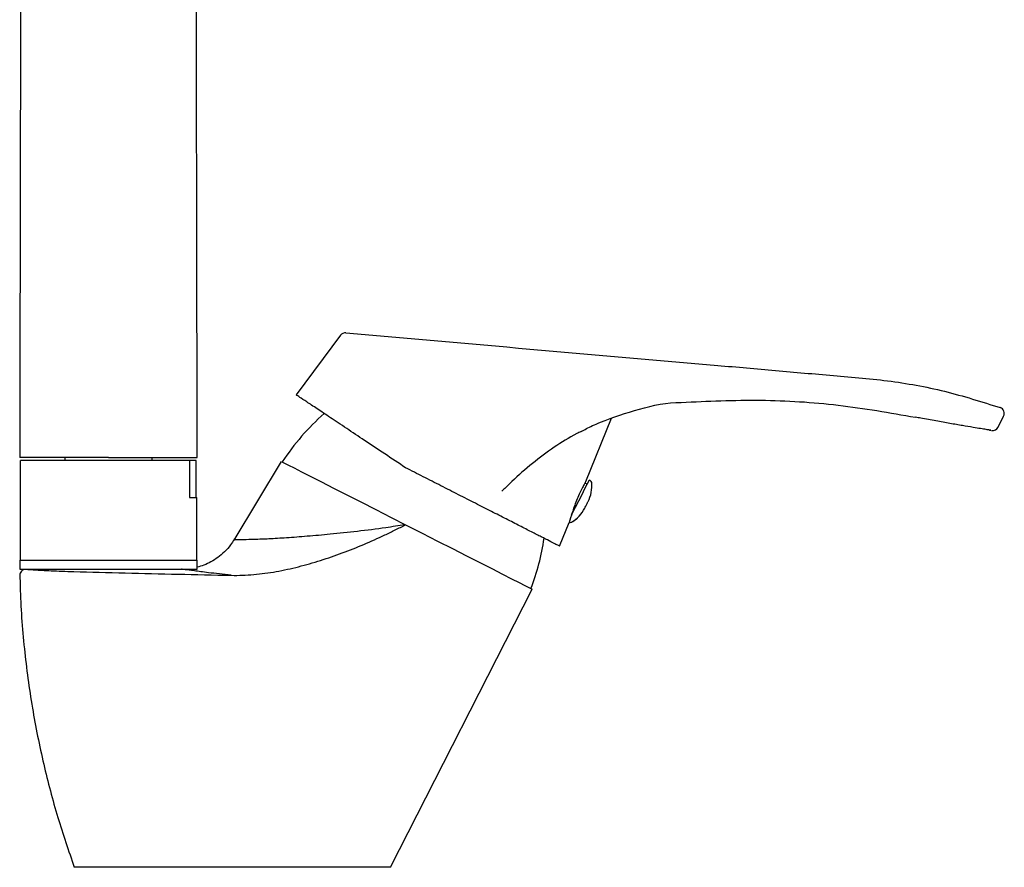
# Model space of a CAD drawing. Header units: millimetres. Extents: x 3784.609 to 3784.769, y 2098.418 to 2098.695.
# Tile 1 of 9: x 3784.609 to 3784.769, y 2098.418 to 2098.556. Entities that reach past the tile are written whole.
import ezdxf

# ---------------------------------------------------------------- set-up
doc = ezdxf.new("R2010")
doc.units = ezdxf.units.MM
doc.layers.add('SANINDUSA', color=3, linetype='Continuous')

msp = doc.modelspace()

# ---------------------------------------------------------------- linework, layer by layer
at = {"layer": 'SANINDUSA'}
for p, q in [((3784.660935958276, 2098.504497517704), (3784.653685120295, 2098.494779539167)), ((3784.701004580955, 2098.480601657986), (3784.705215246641, 2098.490970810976)), ((3784.768352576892, 2098.489488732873), (3784.769268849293, 2098.491287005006)), ((3784.623037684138, 2098.484523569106), (3784.608537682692, 2098.484523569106)), ((3784.636250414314, 2098.484023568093), (3784.608687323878, 2098.484023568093)), ((3784.608687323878, 2098.478003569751), (3784.608687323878, 2098.484023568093)), ((3784.615887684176, 2098.484523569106), (3784.615887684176, 2098.484023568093)), ((3784.623037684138, 2098.484523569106), (3784.637537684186, 2098.484523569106)), ((3784.630187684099, 2098.484023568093), (3784.630187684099, 2098.484523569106)), ((3784.636250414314, 2098.484023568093), (3784.636250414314, 2098.478003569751)), ((3784.637388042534, 2098.484023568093), (3784.636250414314, 2098.484023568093)), ((3784.637388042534, 2098.478003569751), (3784.637388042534, 2098.484023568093)), ((3784.651251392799, 2098.483898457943), (3784.643528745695, 2098.471045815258)), ((3784.701246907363, 2098.480175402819), (3784.700870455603, 2098.480367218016)), ((3784.701753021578, 2098.480753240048), (3784.701584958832, 2098.480838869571)), ((3784.608612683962, 2098.478003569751), (3784.608612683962, 2098.467773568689)), ((3784.608612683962, 2098.478003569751), (3784.608687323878, 2098.478003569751)), ((3784.636250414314, 2098.478003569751), (3784.637462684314, 2098.478003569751)), ((3784.637462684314, 2098.467773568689), (3784.637462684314, 2098.478003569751)), ((3784.696718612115, 2098.470047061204), (3784.698295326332, 2098.473929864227)), ((3784.608537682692, 2098.467773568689), (3784.608537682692, 2098.466273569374)), ((3784.608537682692, 2098.467773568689), (3784.623037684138, 2098.467773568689)), ((3784.623037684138, 2098.467773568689), (3784.637537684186, 2098.467773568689)), ((3784.637537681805, 2098.466273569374), (3784.637537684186, 2098.467773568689)), ((3784.608537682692, 2098.466273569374), (3784.623037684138, 2098.466273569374)), ((3784.623037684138, 2098.466273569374), (3784.637537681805, 2098.466273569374)), ((3784.669084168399, 2098.417573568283), (3784.692237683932, 2098.463014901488))]:
    msp.add_line(p, q, dxfattribs=at)
at = {"layer": 'SANINDUSA', "flags": 128}
for points in [[(3784.651429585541, 2098.483807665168), (3784.651469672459, 2098.483787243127), (3784.651789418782, 2098.483624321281), (3784.652423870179, 2098.48330105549), (3784.653363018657, 2098.4828225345), (3784.654592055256, 2098.482196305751), (3784.656091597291, 2098.48143224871), (3784.657837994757, 2098.480542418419), (3784.659803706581, 2098.47954083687), (3784.661957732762, 2098.478443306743), (3784.664266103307, 2098.477267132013), (3784.666692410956, 2098.47603086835), (3784.669198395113, 2098.474754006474), (3784.671580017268, 2098.473540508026)], [(3784.698680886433, 2098.475139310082), (3784.698837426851, 2098.475446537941), (3784.699323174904, 2098.476399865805), (3784.699860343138, 2098.477454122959), (3784.700396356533, 2098.478506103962), (3784.700878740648, 2098.479452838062), (3784.701260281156, 2098.480201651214), (3784.701503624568, 2098.480679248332), (3784.701584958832, 2098.480838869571)], [(3784.700837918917, 2098.476255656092), (3784.700859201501, 2098.476297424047), (3784.700918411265, 2098.476413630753), (3784.70100657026, 2098.476586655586), (3784.701110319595, 2098.476790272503), (3784.701213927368, 2098.476993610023), (3784.701301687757, 2098.477165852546), (3784.701360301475, 2098.477280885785), (3784.701380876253, 2098.477321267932)], [(3784.671580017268, 2098.473540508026), (3784.674290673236, 2098.472159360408), (3784.676796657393, 2098.470882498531), (3784.679222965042, 2098.469646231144), (3784.681531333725, 2098.468470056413), (3784.683685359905, 2098.467372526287), (3784.685651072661, 2098.466370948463), (3784.687397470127, 2098.465481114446), (3784.68889701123, 2098.464717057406), (3784.69012604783, 2098.464090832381), (3784.691065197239, 2098.463612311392), (3784.691699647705, 2098.463289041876), (3784.692019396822, 2098.463126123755), (3784.692237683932, 2098.463014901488)]]:
    msp.add_lwpolyline(points, dxfattribs=at)
at = {"layer": 'SANINDUSA'}
for centre, radius, start, end in [((3784.661737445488, 2098.503899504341), 0.001000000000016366, 85.00000000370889, 143.272421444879), ((3784.684852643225, 2098.461832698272), 0.0399999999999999, 131.6341143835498, 146.6759095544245), ((3784.768377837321, 2098.491740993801), 0.0009999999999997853, 332.9999999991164, 70.73963088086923), ((3784.767461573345, 2098.489942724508), 0.001000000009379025, 261.1014707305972, 332.9724339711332), ((3784.696330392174, 2098.479894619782), 0.005668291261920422, 332.9999999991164, 5.410924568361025), ((3784.701568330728, 2098.480390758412), 0.0004069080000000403, 5.410924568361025, 62.99999999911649), ((3784.695787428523, 2098.478828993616), 0.005668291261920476, 300.589075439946, 320.8801846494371), ((3784.695787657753, 2098.478828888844), 0.005668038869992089, 300.5883335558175, 333.0000345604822), ((3784.698464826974, 2098.474299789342), 0.0004069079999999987, 245.382360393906, 300.589075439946), ((3784.654635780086, 2098.477228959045), 0.03999999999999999, 339.3240904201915, 351.5210003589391)]:
    msp.add_arc(centre, radius, start, end, dxfattribs=at)
for points, knots in [([(3784.609107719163, 2098.685753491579), (3784.60910007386, 2098.685566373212), (3784.609085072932, 2098.685199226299), (3784.60906301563, 2098.683850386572), (3784.609041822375, 2098.682010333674), (3784.609019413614, 2098.679471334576), (3784.60899592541, 2098.676023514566), (3784.608971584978, 2098.671587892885), (3784.608948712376, 2098.666672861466), (3784.608927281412, 2098.661429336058), (3784.608907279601, 2098.65599091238), (3784.608888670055, 2098.650471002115), (3784.60887142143, 2098.644968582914), (3784.608855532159, 2098.639575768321), (3784.608842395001, 2098.634876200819), (3784.608831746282, 2098.630922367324), (3784.608823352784, 2098.627717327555), (3784.608815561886, 2098.624672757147), (3784.608808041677, 2098.621668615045), (3784.608800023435, 2098.618400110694), (3784.608790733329, 2098.614521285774), (3784.60877967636, 2098.6097936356), (3784.608766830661, 2098.604114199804), (3784.608752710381, 2098.597644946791), (3784.608737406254, 2098.590406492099), (3784.608721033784, 2098.582428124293), (3784.608703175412, 2098.57347585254), (3784.608683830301, 2098.563526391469), (3784.608664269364, 2098.553244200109), (3784.608644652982, 2098.542765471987), (3784.608625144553, 2098.532227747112), (3784.608604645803, 2098.521104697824), (3784.608583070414, 2098.509408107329), (3784.608560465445, 2098.497152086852), (3784.608545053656, 2098.488795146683), (3784.608537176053, 2098.484523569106)], [0, 0, 0, 0, 0.03976872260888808, 0.0780306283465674, 0.1148249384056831, 0.1501714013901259, 0.1949637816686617, 0.2371500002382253, 0.2768004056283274, 0.3139656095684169, 0.3486810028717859, 0.3810255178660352, 0.4110640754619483, 0.4388021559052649, 0.4642393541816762, 0.480038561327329, 0.4947936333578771, 0.5085013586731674, 0.521157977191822, 0.5345756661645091, 0.5509783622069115, 0.5705645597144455, 0.5933086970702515, 0.6191730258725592, 0.6453573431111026, 0.6740903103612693, 0.7053904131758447, 0.739293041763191, 0.7758558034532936, 0.8084222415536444, 0.8429656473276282, 0.8794700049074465, 0.9178152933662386, 0.9579919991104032, 1, 1, 1, 1]), ([(3784.637538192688, 2098.484523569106), (3784.637529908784, 2098.489015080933), (3784.637513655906, 2098.497827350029), (3784.637489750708, 2098.510789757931), (3784.637466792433, 2098.523236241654), (3784.637444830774, 2098.535150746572), (3784.637423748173, 2098.546507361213), (3784.637403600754, 2098.557207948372), (3784.637384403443, 2098.567219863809), (3784.637366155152, 2098.57652664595), (3784.637348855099, 2098.585124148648), (3784.637332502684, 2098.593017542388), (3784.637317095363, 2098.600220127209), (3784.637301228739, 2098.607393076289), (3784.637285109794, 2098.614353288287), (3784.63726902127, 2098.621016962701), (3784.637254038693, 2098.626961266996), (3784.637239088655, 2098.632646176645), (3784.637223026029, 2098.638467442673), (3784.637205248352, 2098.644550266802), (3784.637185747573, 2098.650776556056), (3784.63716452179, 2098.657011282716), (3784.637143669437, 2098.662542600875), (3784.637123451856, 2098.667353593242), (3784.637104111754, 2098.671464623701), (3784.637083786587, 2098.675229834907), (3784.637062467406, 2098.67855947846), (3784.637040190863, 2098.681328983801), (3784.637016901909, 2098.683517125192), (3784.636992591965, 2098.685123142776), (3784.636976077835, 2098.685540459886), (3784.636967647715, 2098.685753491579)], [0, 0, 0, 0, 0.04416962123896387, 0.08666003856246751, 0.1274711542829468, 0.1665726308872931, 0.203812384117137, 0.2392226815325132, 0.2728846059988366, 0.3048581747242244, 0.3351877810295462, 0.3639054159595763, 0.3910331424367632, 0.4165825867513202, 0.4480892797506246, 0.4766115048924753, 0.5020575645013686, 0.5272550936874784, 0.555363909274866, 0.5863786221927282, 0.6202984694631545, 0.6571323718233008, 0.6969014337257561, 0.7286782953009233, 0.7621489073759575, 0.7973429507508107, 0.8342993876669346, 0.8730661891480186, 0.9136004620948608, 0.9558948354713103, 1, 1, 1, 1]), ([(3784.661824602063, 2098.504895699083), (3784.681872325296, 2098.503137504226), (3784.705070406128, 2098.501103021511), (3784.731420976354, 2098.498811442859), (3784.740868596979, 2098.497961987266), (3784.750321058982, 2098.497221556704), (3784.759673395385, 2098.495543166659), (3784.765695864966, 2098.493637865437), (3784.768707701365, 2098.492685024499)], [0, 0, 0, 0, 0.560223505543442, 0.6482586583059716, 0.736293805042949, 0.8242967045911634, 0.9121308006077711, 1, 1, 1, 1]), ([(3784.671573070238, 2098.48285935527), (3784.670433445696, 2098.483618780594), (3784.668121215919, 2098.485159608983), (3784.664872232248, 2098.487324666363), (3784.661866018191, 2098.489327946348), (3784.659246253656, 2098.491073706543), (3784.657046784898, 2098.492539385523), (3784.655357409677, 2098.493665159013), (3784.654213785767, 2098.494427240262), (3784.653736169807, 2098.494745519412), (3784.653696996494, 2098.494771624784), (3784.653685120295, 2098.494779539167)], [0, 0, 0, 0, 0.1168649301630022, 0.2371119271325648, 0.3539795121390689, 0.4742279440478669, 0.590941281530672, 0.7110345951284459, 0.827690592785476, 0.947760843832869, 1, 1, 1, 1]), ([(3784.703391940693, 2098.490320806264), (3784.705497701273, 2098.491076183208), (3784.709764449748, 2098.492606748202), (3784.714291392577, 2098.493537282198), (3784.716582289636, 2098.493537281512), (3784.71658229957, 2098.493537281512)], [0, 0, 0, 0, 0.4935270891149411, 0.9999978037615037, 1, 1, 1, 1]), ([(3784.716582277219, 2098.49353738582), (3784.720917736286, 2098.493735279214), (3784.729475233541, 2098.49412588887), (3784.742304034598, 2098.493304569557), (3784.75066578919, 2098.491850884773), (3784.754863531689, 2098.491121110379)], [0, 0, 0, 0, 0.3383446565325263, 0.6678378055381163, 1, 1, 1, 1]), ([(3784.700242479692, 2098.488774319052), (3784.700528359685, 2098.488936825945), (3784.701448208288, 2098.489459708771), (3784.702428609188, 2098.489859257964), (3784.703391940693, 2098.490320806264)], [0, 0, 0, 0, 0.3107902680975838, 1, 1, 1, 1]), ([(3784.766976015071, 2098.489017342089), (3784.767065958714, 2098.489003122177), (3784.767247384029, 2098.488974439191), (3784.767033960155, 2098.489008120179), (3784.76647378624, 2098.489096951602), (3784.765548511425, 2098.489245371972), (3784.764264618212, 2098.489454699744), (3784.762578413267, 2098.489735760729), (3784.760527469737, 2098.490087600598), (3784.758215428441, 2098.490497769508), (3784.756290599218, 2098.490851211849), (3784.755148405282, 2098.491067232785), (3784.754863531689, 2098.491121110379)], [0, 0, 0, 0, 0.0983492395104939, 0.1983802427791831, 0.3013168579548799, 0.3999379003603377, 0.5011669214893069, 0.6139351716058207, 0.7302696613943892, 0.8440081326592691, 0.9610942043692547, 1, 1, 1, 1]), ([(3784.700241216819, 2098.488776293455), (3784.700005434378, 2098.488662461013), (3784.698480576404, 2098.487926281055), (3784.695790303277, 2098.486217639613), (3784.692244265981, 2098.483612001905), (3784.689673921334, 2098.481334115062), (3784.68807091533, 2098.47974971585), (3784.687506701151, 2098.479230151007), (3784.687281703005, 2098.479022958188)], [0, 0, 0, 0, 0.0483312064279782, 0.3125687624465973, 0.5854422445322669, 0.858421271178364, 0.9435410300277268, 1, 1, 1, 1]), ([(3784.685586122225, 2098.4757193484), (3784.684726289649, 2098.476157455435), (3784.683006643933, 2098.477033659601), (3784.680227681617, 2098.478449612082), (3784.677365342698, 2098.479908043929), (3784.674456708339, 2098.481390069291), (3784.672530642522, 2098.482371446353), (3784.671573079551, 2098.482859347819)], [0, 0, 0, 0, 0.2004536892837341, 0.400902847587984, 0.6013738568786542, 0.8018190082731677, 1, 1, 1, 1]), ([(3784.701004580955, 2098.480601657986), (3784.700985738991, 2098.480569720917), (3784.700948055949, 2098.480505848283), (3784.700663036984, 2098.480003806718), (3784.700268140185, 2098.47925144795), (3784.699816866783, 2098.478295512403), (3784.699379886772, 2098.477238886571), (3784.699013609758, 2098.476219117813), (3784.698781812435, 2098.475482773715), (3784.698708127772, 2098.475219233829), (3784.698295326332, 2098.473929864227)], [0, 0, 0, 0, 0.1372234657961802, 0.2744404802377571, 0.4117802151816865, 0.5487198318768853, 0.6849639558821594, 0.821702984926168, 0.9603236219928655, 1, 1, 1, 1]), ([(3784.701004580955, 2098.480601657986), (3784.700997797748, 2098.480592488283), (3784.70099000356, 2098.480581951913), (3784.700884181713, 2098.480391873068), (3784.700870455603, 2098.480367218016)], [0, 0, 0, 0, 0.8702903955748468, 1, 1, 1, 1]), ([(3784.696718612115, 2098.470047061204), (3784.696681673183, 2098.470065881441), (3784.696607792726, 2098.470103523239), (3784.696016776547, 2098.470404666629), (3784.695085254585, 2098.470879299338), (3784.693789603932, 2098.471539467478), (3784.692168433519, 2098.472365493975), (3784.690241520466, 2098.473347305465), (3784.688054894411, 2098.474461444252), (3784.6864090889, 2098.475300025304), (3784.685586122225, 2098.4757193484)], [0, 0, 0, 0, 0.1249940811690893, 0.2499969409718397, 0.3749986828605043, 0.4999969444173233, 0.6250034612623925, 0.74999259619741, 0.8749865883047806, 1, 1, 1, 1]), ([(3784.64309122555, 2098.465287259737), (3784.644322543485, 2098.46525822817), (3784.645548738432, 2098.465305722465), (3784.647994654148, 2098.465520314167), (3784.649214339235, 2098.465687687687), (3784.651649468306, 2098.466120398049), (3784.652866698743, 2098.466386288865), (3784.655290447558, 2098.466998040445), (3784.656491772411, 2098.467342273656), (3784.65887696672, 2098.468094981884), (3784.660060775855, 2098.468503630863), (3784.662412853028, 2098.469378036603), (3784.663582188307, 2098.469844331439), (3784.665899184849, 2098.470825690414), (3784.667047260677, 2098.471340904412), (3784.668755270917, 2098.472146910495), (3784.66932231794, 2098.472421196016), (3784.670169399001, 2098.472839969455), (3784.670451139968, 2098.472980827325), (3784.6708732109, 2098.473193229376), (3784.671013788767, 2098.473264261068), (3784.671224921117, 2098.47337027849), (3784.671295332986, 2098.473405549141), (3784.671436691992, 2098.473475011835), (3784.671507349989, 2098.473509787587), (3784.671580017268, 2098.473540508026)], [0, 0, 0, 0, 0.1250000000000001, 0.1250000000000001, 0.2500000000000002, 0.2500000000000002, 0.3750000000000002, 0.3750000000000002, 0.5000000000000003, 0.5000000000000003, 0.6250000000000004, 0.6250000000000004, 0.7500000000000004, 0.7500000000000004, 0.8750000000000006, 0.8750000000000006, 0.9375000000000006, 0.9375000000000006, 0.9687500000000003, 0.9687500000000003, 0.9843750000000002, 0.9843750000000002, 0.9921875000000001, 0.9921875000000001, 1, 1, 1, 1]), ([(3784.643577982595, 2098.471123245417), (3784.64357706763, 2098.471123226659), (3784.643438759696, 2098.471120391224), (3784.643929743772, 2098.471132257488), (3784.64502783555, 2098.471147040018), (3784.646827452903, 2098.471181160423), (3784.649205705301, 2098.471274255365), (3784.652117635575, 2098.471442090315), (3784.655499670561, 2098.471697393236), (3784.65938789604, 2098.47204826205), (3784.663704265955, 2098.472496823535), (3784.667823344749, 2098.473015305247), (3784.670428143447, 2098.473433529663), (3784.671463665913, 2098.47359979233)], [0, 0, 0, 0, 0.0006634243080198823, 0.1002845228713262, 0.1933582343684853, 0.2895585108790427, 0.384237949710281, 0.4817400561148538, 0.5828464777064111, 0.686180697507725, 0.8027669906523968, 0.9215911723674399, 1, 1, 1, 1]), ([(3784.643552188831, 2098.471140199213), (3784.643373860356, 2098.470841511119), (3784.642937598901, 2098.470110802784), (3784.64203891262, 2098.469123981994), (3784.640952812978, 2098.468193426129), (3784.639810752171, 2098.467474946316), (3784.63867484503, 2098.466938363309), (3784.637904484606, 2098.466709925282), (3784.637537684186, 2098.466601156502)], [0, 0, 0, 0, 0.1347677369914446, 0.3296947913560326, 0.5143419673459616, 0.6885579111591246, 0.8517095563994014, 1, 1, 1, 1]), ([(3784.609242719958, 2098.466218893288), (3784.609228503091, 2098.466215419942), (3784.609119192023, 2098.466188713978), (3784.608920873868, 2098.466063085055), (3784.608695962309, 2098.465819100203), (3784.608563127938, 2098.465524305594), (3784.608569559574, 2098.465327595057), (3784.608572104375, 2098.465249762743)], [0, 0, 0, 0, 0.03459939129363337, 0.2660288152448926, 0.5378357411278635, 0.8171358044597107, 1, 1, 1, 1]), ([(3784.609589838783, 2098.466271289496), (3784.609599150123, 2098.466270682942), (3784.609620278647, 2098.466269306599), (3784.610108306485, 2098.466236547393), (3784.61094617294, 2098.46618364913), (3784.612142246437, 2098.466114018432), (3784.613636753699, 2098.466037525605), (3784.615396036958, 2098.465961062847), (3784.61936618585, 2098.46583411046), (3784.625764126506, 2098.465678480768), (3784.634356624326, 2098.4654664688), (3784.64018850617, 2098.465346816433), (3784.643091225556, 2098.465287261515)], [0, 0, 0, 0, 0.04228626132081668, 0.09595249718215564, 0.1496184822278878, 0.2031868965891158, 0.2567564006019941, 0.3103668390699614, 0.3639796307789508, 0.5763611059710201, 0.7891409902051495, 1, 1, 1, 1]), ([(3784.643091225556, 2098.465287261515), (3784.641785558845, 2098.465432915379), (3784.639379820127, 2098.465701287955), (3784.636922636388, 2098.466018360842), (3784.635458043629, 2098.466213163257), (3784.634827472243, 2098.466297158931), (3784.635008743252, 2098.466272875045), (3784.635011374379, 2098.466272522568)], [0, 0, 0, 0, 0.2774583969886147, 0.5112272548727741, 0.7449033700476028, 0.996297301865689, 1, 1, 1, 1]), ([(3784.608575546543, 2098.465249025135), (3784.608584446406, 2098.464648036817), (3784.608643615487, 2098.460652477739), (3784.609193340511, 2098.453410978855), (3784.610485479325, 2098.44371553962), (3784.612348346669, 2098.43452217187), (3784.614626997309, 2098.425826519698), (3784.616527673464, 2098.420284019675), (3784.617457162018, 2098.417573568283)], [0, 0, 0, 0, 0.03702130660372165, 0.246129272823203, 0.4467759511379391, 0.6391910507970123, 0.8235534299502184, 0.9999999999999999, 0.9999999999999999, 0.9999999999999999, 0.9999999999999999]), ([(3784.643173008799, 2098.417573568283), (3784.640716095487, 2098.417573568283), (3784.635802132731, 2098.417573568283), (3784.628942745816, 2098.417573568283), (3784.623138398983, 2098.417573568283), (3784.620373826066, 2098.417573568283), (3784.619043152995, 2098.417573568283), (3784.61848413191, 2098.417573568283), (3784.617892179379, 2098.417573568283), (3784.617537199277, 2098.417573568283), (3784.617457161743, 2098.417573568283), (3784.617457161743, 2098.417573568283), (3784.617457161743, 2098.417573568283), (3784.617457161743, 2098.417573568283)], [0, 0, 0, 0, 0.09453253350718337, 0.1890650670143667, 0.2835976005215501, 0.3781301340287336, 0.3781301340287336, 0.408597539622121, 0.4390649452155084, 0.4695323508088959, 0.4999997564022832, 0.4999997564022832, 0.4999999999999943, 0.4999999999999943, 0.4999999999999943, 0.4999999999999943]), ([(3784.669084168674, 2098.417573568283), (3784.669084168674, 2098.417573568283), (3784.669026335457, 2098.417573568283), (3784.6687727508, 2098.417573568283), (3784.668358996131, 2098.417573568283), (3784.664955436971, 2098.417573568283), (3784.654668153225, 2098.417573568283), (3784.643238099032, 2098.417573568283), (3784.64320554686, 2098.417573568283), (3784.643173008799, 2098.417573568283)], [0, 0, 0, 0, 0.01249999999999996, 0.02499999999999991, 0.03750000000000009, 0.05000000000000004, 0.25, 0.25, 0.2505714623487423, 0.2505714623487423, 0.2505714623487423, 0.2505714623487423])]:
    msp.add_open_spline(points, degree=3, knots=knots, dxfattribs=at)

doc.saveas('drawing.dxf')
